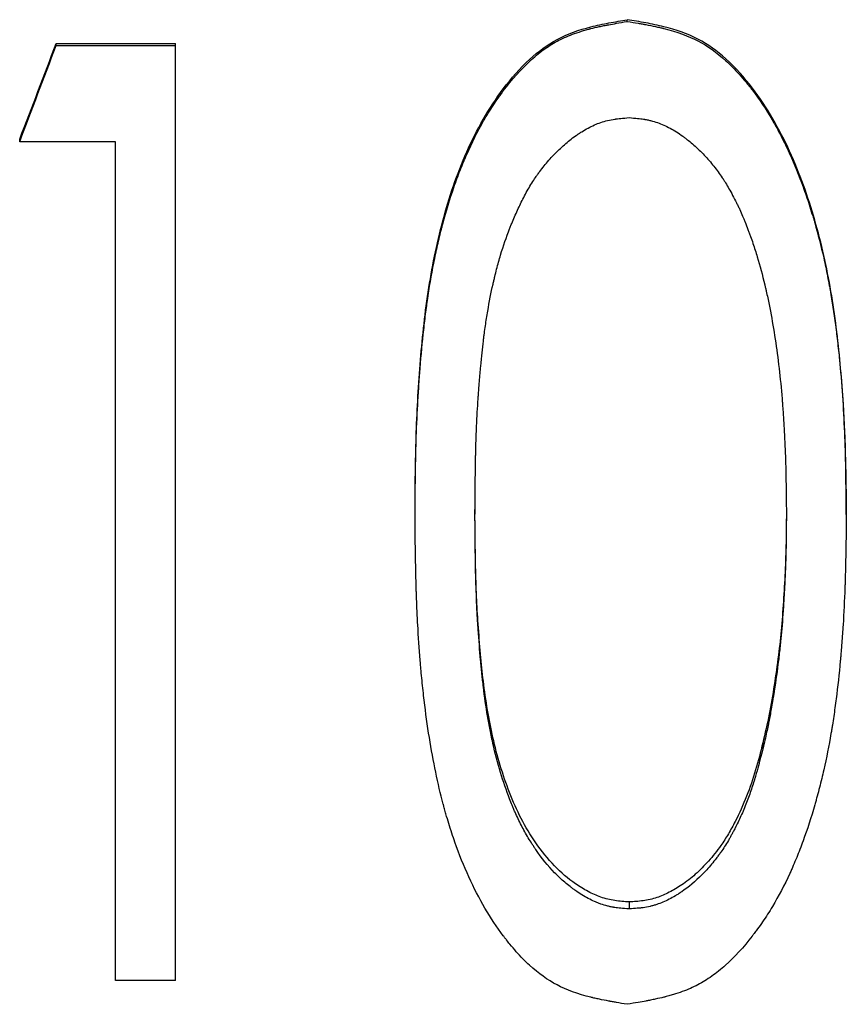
# Model space of a CAD drawing. Header units: millimetres. Extents: x -162 to 275, y -84 to 173.
# Tile 3 of 17: x -11 to -3, y -12 to -3. Entities that reach past the tile are written whole.
import ezdxf

# ---------------------------------------------------------------- set-up
doc = ezdxf.new("R2010")
doc.units = ezdxf.units.MM

msp = doc.modelspace()

# ---------------------------------------------------------------- linework, layer by layer
at = {"color": 7, "linetype": 'Continuous', "lineweight": 25}
for p, q in [((-5.3978, -2.7852), (-5.3978, -2.7687)), ((-10.8984, -3.0172), (-10.8984, -2.9994)), ((-10.8984, -2.9994), (-9.75, -2.9994)), ((-10.8984, -3.0172), (-9.75, -3.0172)), ((-9.75, -12.0304), (-9.75, -2.9994)), ((-11.25, -3.945), (-11.25, -3.9217)), ((-10.3269, -3.945), (-11.25, -3.945)), ((-10.3269, -12.0304), (-10.3269, -3.945)), ((-7.4423, -7.5382), (-7.4423, -7.4936)), ((-6.8654, -7.49), (-6.8654, -7.5346)), ((-3.8654, -7.49), (-3.8654, -7.5346)), ((-3.2885, -7.5382), (-3.2885, -7.4936)), ((-4.0925, -9.7407), (-4.0925, -9.7986)), ((-5.3798, -11.2736), (-5.3798, -11.3407)), ((-9.75, -12.0304), (-10.3269, -12.0304))]:
    msp.add_line(p, q, dxfattribs=at)
for points, knots in [([(-7.4423, -7.4936), (-7.4405, -7.26), (-7.4368, -6.7928), (-7.3984, -6.0923), (-7.3268, -5.3937), (-7.1885, -4.7039), (-6.9656, -4.035), (-6.6692, -3.5114), (-6.3607, -3.1542), (-6.0766, -2.9392), (-5.8044, -2.8471), (-5.5745, -2.7989), (-5.4569, -2.7788), (-5.3978, -2.7687)], [0, 0, 0, 0, 0.124859, 0.249718, 0.374578, 0.499436, 0.624302, 0.749137, 0.817081, 0.874769, 0.936503, 0.968092, 1, 1, 1, 1]), ([(-7.4423, -7.5382), (-7.4411, -7.3816), (-7.4395, -7.2446), (-7.4368, -7.0683), (-7.4358, -7.0145), (-7.4342, -6.941), (-7.4336, -6.9178), (-7.4328, -6.8847), (-7.4325, -6.874), (-7.432, -6.8584), (-7.4319, -6.8533), (-7.4317, -6.8457), (-7.4316, -6.8432), (-7.4315, -6.8395), (-7.4314, -6.8382), (-7.4314, -6.8358), (-7.4314, -6.8352), (-7.4276, -6.7153), (-7.4226, -6.5976), (-7.413, -6.4215), (-7.4095, -6.3629), (-7.4036, -6.2751), (-7.4016, -6.2458), (-7.3984, -6.2019), (-7.3974, -6.1873), (-7.3957, -6.1654), (-7.3951, -6.1581), (-7.394, -6.1435), (-7.3935, -6.1371), (-7.3827, -5.9985), (-7.3712, -5.8748), (-7.3519, -5.6994), (-7.3451, -5.6426), (-7.3344, -5.56), (-7.3308, -5.5328), (-7.3252, -5.4928), (-7.3234, -5.4795), (-7.3205, -5.4598), (-7.3195, -5.4533), (-7.3181, -5.4435), (-7.3176, -5.4402), (-7.3167, -5.4337), (-7.3163, -5.4311), (-7.2974, -5.3055), (-7.2765, -5.1869), (-7.2411, -5.0139), (-7.2287, -4.9571), (-7.2091, -4.873), (-7.2024, -4.8452), (-7.1921, -4.8038), (-7.1886, -4.7901), (-7.1833, -4.7695), (-7.1815, -4.7627), (-7.178, -4.749), (-7.1764, -4.743), (-7.142, -4.6132), (-7.1067, -4.4965), (-7.0492, -4.3295), (-7.0293, -4.2752), (-6.9983, -4.1958), (-6.9878, -4.1697), (-6.9718, -4.131), (-6.9664, -4.1182), (-6.9582, -4.0991), (-6.9555, -4.0928), (-6.95, -4.0801), (-6.9476, -4.0747), (-6.8945, -3.9542), (-6.8401, -3.8465), (-6.752, -3.6936), (-6.7215, -3.6441), (-6.6742, -3.572), (-6.6581, -3.5483), (-6.6336, -3.5133), (-6.6254, -3.5017), (-6.6129, -3.4845), (-6.6088, -3.4787), (-6.6025, -3.4702), (-6.6004, -3.4674), (-6.5962, -3.4617), (-6.5946, -3.4595), (-6.5086, -3.3443), (-6.4238, -3.2484), (-6.2945, -3.1285), (-6.251, -3.0925), (-6.1634, -3.0285), (-6.12, -3.0009), (-6.0295, -2.952), (-5.9798, -2.9296), (-5.8983, -2.8992), (-5.8699, -2.8896), (-5.8258, -2.876), (-5.8108, -2.8716), (-5.7878, -2.8651), (-5.7801, -2.863), (-5.7684, -2.8599), (-5.7645, -2.8589), (-5.7566, -2.8568), (-5.7519, -2.8556), (-5.7234, -2.8484), (-5.6963, -2.842), (-5.6528, -2.8325), (-5.6378, -2.8293), (-5.6147, -2.8246), (-5.6069, -2.823), (-5.595, -2.8207), (-5.591, -2.8199), (-5.585, -2.8187), (-5.583, -2.8183), (-5.5789, -2.8175), (-5.576, -2.817), (-5.5358, -2.8093), (-5.4768, -2.7988), (-5.3978, -2.7852)], [0, 0, 0, 0, 0.0625, 0.0625, 0.09375, 0.09375, 0.109375, 0.109375, 0.117188, 0.117188, 0.121094, 0.121094, 0.123047, 0.123047, 0.124023, 0.124023, 0.125, 0.125, 0.1875, 0.1875, 0.21875, 0.21875, 0.234375, 0.234375, 0.242188, 0.242188, 0.246094, 0.246094, 0.25, 0.25, 0.3125, 0.3125, 0.34375, 0.34375, 0.359375, 0.359375, 0.367188, 0.367188, 0.371094, 0.371094, 0.373047, 0.373047, 0.375, 0.375, 0.4375, 0.4375, 0.46875, 0.46875, 0.484375, 0.484375, 0.492188, 0.492188, 0.496094, 0.496094, 0.5, 0.5, 0.5625, 0.5625, 0.59375, 0.59375, 0.609375, 0.609375, 0.617188, 0.617188, 0.621094, 0.621094, 0.625, 0.625, 0.6875, 0.6875, 0.71875, 0.71875, 0.734375, 0.734375, 0.742188, 0.742188, 0.746094, 0.746094, 0.748047, 0.748047, 0.75, 0.75, 0.8125, 0.8125, 0.84375, 0.84375, 0.875, 0.875, 0.90625, 0.90625, 0.921875, 0.921875, 0.929688, 0.929688, 0.933594, 0.933594, 0.935547, 0.935547, 0.9375, 0.9375, 0.953125, 0.953125, 0.960938, 0.960938, 0.964844, 0.964844, 0.966797, 0.966797, 0.967773, 0.967773, 0.96875, 0.96875, 1, 1, 1, 1]), ([(-3.2885, -7.4936), (-3.2908, -7.259), (-3.2956, -6.7898), (-3.3404, -6.0865), (-3.4245, -5.386), (-3.5785, -4.6963), (-3.8153, -4.0295), (-4.113, -3.5046), (-4.4268, -3.1489), (-4.7149, -2.9367), (-4.9893, -2.8457), (-5.2205, -2.7983), (-5.3385, -2.7786), (-5.3978, -2.7687)], [0, 0, 0, 0, 0.124859, 0.249719, 0.374579, 0.499437, 0.624302, 0.749141, 0.816738, 0.874779, 0.936553, 0.968125, 1, 1, 1, 1]), ([(-5.3978, -2.7852), (-5.3583, -2.7918), (-5.3237, -2.7977), (-5.2793, -2.8055), (-5.2657, -2.8079), (-5.2472, -2.8112), (-5.2414, -2.8122), (-5.2331, -2.8137), (-5.2304, -2.8142), (-5.2264, -2.815), (-5.2252, -2.8152), (-5.2226, -2.8157), (-5.2222, -2.8158), (-5.1875, -2.8223), (-5.1566, -2.8284), (-5.1129, -2.8378), (-5.0988, -2.8409), (-5.0783, -2.8456), (-5.0716, -2.8472), (-5.0616, -2.8496), (-5.0583, -2.8504), (-5.0518, -2.8519), (-5.0494, -2.8525), (-4.9179, -2.8852), (-4.808, -2.9254), (-4.6259, -3.0215), (-4.5366, -3.0852), (-4.4054, -3.2042), (-4.3621, -3.2477), (-4.2979, -3.3189), (-4.2766, -3.3436), (-4.2448, -3.3822), (-4.2343, -3.3953), (-4.2185, -3.4153), (-4.2132, -3.422), (-4.2053, -3.4322), (-4.2027, -3.4356), (-4.1974, -3.4424), (-4.1943, -3.4466), (-4.1256, -3.5371), (-4.0625, -3.632), (-3.973, -3.785), (-3.9441, -3.8378), (-3.902, -3.9196), (-3.8882, -3.9474), (-3.8678, -3.9896), (-3.861, -4.0038), (-3.851, -4.0252), (-3.8477, -4.0324), (-3.841, -4.0468), (-3.8373, -4.055), (-3.7883, -4.1632), (-3.745, -4.2697), (-3.6845, -4.4364), (-3.665, -4.4931), (-3.6369, -4.5799), (-3.6278, -4.6091), (-3.6143, -4.6534), (-3.6098, -4.6682), (-3.6032, -4.6906), (-3.601, -4.6981), (-3.5966, -4.713), (-3.5943, -4.7212), (-3.5608, -4.8379), (-3.532, -4.9505), (-3.493, -5.1235), (-3.4807, -5.1818), (-3.4632, -5.2703), (-3.4575, -5.3), (-3.4493, -5.3448), (-3.4466, -5.3597), (-3.4427, -5.3822), (-3.4413, -5.3897), (-3.4387, -5.4048), (-3.4373, -5.4133), (-3.4182, -5.5254), (-3.4018, -5.6368), (-3.3795, -5.8126), (-3.3725, -5.8727), (-3.3625, -5.965), (-3.3592, -5.9961), (-3.3545, -6.0434), (-3.353, -6.0592), (-3.3507, -6.0831), (-3.35, -6.0911), (-3.3485, -6.1071), (-3.3476, -6.1159), (-3.3363, -6.24), (-3.3272, -6.3573), (-3.3159, -6.5341), (-3.3126, -6.5932), (-3.3081, -6.6819), (-3.3067, -6.7116), (-3.3048, -6.7561), (-3.3042, -6.7709), (-3.3033, -6.7932), (-3.303, -6.8006), (-3.3026, -6.8117), (-3.3024, -6.8154), (-3.3022, -6.821), (-3.3021, -6.8229), (-3.302, -6.8266), (-3.3019, -6.8291), (-3.2961, -6.9876), (-3.2916, -7.2236), (-3.2885, -7.5382)], [0, 0, 0, 0, 0.015625, 0.015625, 0.023438, 0.023438, 0.027344, 0.027344, 0.029297, 0.029297, 0.030273, 0.030273, 0.03125, 0.03125, 0.046875, 0.046875, 0.054688, 0.054688, 0.058594, 0.058594, 0.060547, 0.060547, 0.0625, 0.0625, 0.125, 0.125, 0.1875, 0.1875, 0.21875, 0.21875, 0.234375, 0.234375, 0.242188, 0.242188, 0.246094, 0.246094, 0.248047, 0.248047, 0.25, 0.25, 0.3125, 0.3125, 0.34375, 0.34375, 0.359375, 0.359375, 0.367188, 0.367188, 0.371094, 0.371094, 0.375, 0.375, 0.4375, 0.4375, 0.46875, 0.46875, 0.484375, 0.484375, 0.492188, 0.492188, 0.496094, 0.496094, 0.5, 0.5, 0.5625, 0.5625, 0.59375, 0.59375, 0.609375, 0.609375, 0.617188, 0.617188, 0.621094, 0.621094, 0.625, 0.625, 0.6875, 0.6875, 0.71875, 0.71875, 0.734375, 0.734375, 0.742188, 0.742188, 0.746094, 0.746094, 0.75, 0.75, 0.8125, 0.8125, 0.84375, 0.84375, 0.859375, 0.859375, 0.867188, 0.867188, 0.871094, 0.871094, 0.873047, 0.873047, 0.874023, 0.874023, 0.875, 0.875, 1, 1, 1, 1]), ([(-6.8654, -7.5346), (-6.8633, -7.2802), (-6.861, -7.0947), (-6.8585, -6.9774), (-6.8584, -6.9751), (-6.8583, -6.972), (-6.8583, -6.9704), (-6.8582, -6.9657), (-6.8581, -6.9626), (-6.8579, -6.9532), (-6.8578, -6.9469), (-6.8573, -6.9283), (-6.857, -6.9159), (-6.856, -6.8789), (-6.8553, -6.8544), (-6.8529, -6.7819), (-6.8512, -6.7346), (-6.8451, -6.5956), (-6.8401, -6.5069), (-6.8339, -6.4195), (-6.8336, -6.4149), (-6.8331, -6.4077), (-6.8329, -6.4041), (-6.8321, -6.3934), (-6.8316, -6.3862), (-6.8301, -6.365), (-6.829, -6.3511), (-6.826, -6.3097), (-6.8239, -6.2829), (-6.8177, -6.2047), (-6.8136, -6.1555), (-6.8011, -6.0168), (-6.7926, -5.9362), (-6.7838, -5.8654), (-6.7833, -5.8612), (-6.7825, -5.8549), (-6.7821, -5.8517), (-6.7809, -5.8423), (-6.7801, -5.836), (-6.7777, -5.8172), (-6.7761, -5.8047), (-6.7711, -5.7676), (-6.7676, -5.7432), (-6.7571, -5.6709), (-6.7497, -5.6239), (-6.7265, -5.4866), (-6.7095, -5.4), (-6.69, -5.3133), (-6.6884, -5.3061), (-6.6856, -5.2939), (-6.6842, -5.2878), (-6.6799, -5.2696), (-6.677, -5.2575), (-6.6683, -5.2215), (-6.6623, -5.1978), (-6.6441, -5.1276), (-6.6313, -5.082), (-6.5914, -4.9487), (-6.5626, -4.8645), (-6.5297, -4.78), (-6.5272, -4.7737), (-6.5227, -4.7624), (-6.5205, -4.7568), (-6.5137, -4.74), (-6.5092, -4.7288), (-6.4955, -4.6957), (-6.4862, -4.674), (-6.458, -4.6097), (-6.4386, -4.5682), (-6.4087, -4.5078), (-6.3991, -4.4889), (-6.3762, -4.4454), (-6.3646, -4.4243), (-6.3294, -4.3629), (-6.3055, -4.3245), (-6.2749, -4.2797), (-6.2679, -4.2697), (-6.2545, -4.251), (-6.2477, -4.2416), (-6.2271, -4.2139), (-6.2129, -4.1956), (-6.1691, -4.1416), (-6.1384, -4.1066), (-6.0898, -4.0556), (-6.0721, -4.0377), (-6.0379, -4.0047), (-6.0206, -3.9889), (-5.9685, -3.943), (-5.9332, -3.9149), (-5.8929, -3.886), (-5.8872, -3.882), (-5.877, -3.8749), (-5.872, -3.8715), (-5.8567, -3.8613), (-5.8465, -3.8547), (-5.816, -3.8357), (-5.7956, -3.8239), (-5.7344, -3.7916), (-5.6936, -3.7737), (-5.6321, -3.7527), (-5.6094, -3.7461), (-5.5645, -3.7352), (-5.5414, -3.7308), (-5.5149, -3.7268), (-5.514, -3.7267), (-5.5099, -3.7261), (-5.5078, -3.7258), (-5.5014, -3.7249), (-5.4968, -3.7244), (-5.4825, -3.7226), (-5.472, -3.7215), (-5.4374, -3.7179), (-5.4106, -3.7155), (-5.3798, -3.7131)], [0, 0, 0, 0, 0.125, 0.125, 0.125977, 0.125977, 0.126953, 0.126953, 0.128906, 0.128906, 0.132812, 0.132812, 0.140625, 0.140625, 0.15625, 0.15625, 0.1875, 0.1875, 0.25, 0.25, 0.251953, 0.251953, 0.253906, 0.253906, 0.257812, 0.257812, 0.265625, 0.265625, 0.28125, 0.28125, 0.3125, 0.3125, 0.375, 0.375, 0.376953, 0.376953, 0.378906, 0.378906, 0.382812, 0.382812, 0.390625, 0.390625, 0.40625, 0.40625, 0.4375, 0.4375, 0.5, 0.5, 0.503906, 0.503906, 0.507812, 0.507812, 0.515625, 0.515625, 0.53125, 0.53125, 0.5625, 0.5625, 0.625, 0.625, 0.628906, 0.628906, 0.632812, 0.632812, 0.640625, 0.640625, 0.65625, 0.65625, 0.6875, 0.6875, 0.703125, 0.703125, 0.71875, 0.71875, 0.75, 0.75, 0.757812, 0.757812, 0.765625, 0.765625, 0.78125, 0.78125, 0.8125, 0.8125, 0.828125, 0.828125, 0.84375, 0.84375, 0.875, 0.875, 0.878906, 0.878906, 0.882812, 0.882812, 0.890625, 0.890625, 0.90625, 0.90625, 0.9375, 0.9375, 0.953125, 0.953125, 0.96875, 0.96875, 0.970703, 0.970703, 0.972656, 0.972656, 0.976562, 0.976562, 0.984375, 0.984375, 1, 1, 1, 1]), ([(-5.3798, -3.7131), (-5.3181, -3.718), (-5.2721, -3.7228), (-5.24, -3.7277), (-5.236, -3.7283), (-5.2301, -3.7293), (-5.2272, -3.7298), (-5.2184, -3.7313), (-5.2126, -3.7324), (-5.1954, -3.7358), (-5.184, -3.7383), (-5.1504, -3.7466), (-5.1285, -3.753), (-5.0861, -3.7679), (-5.0667, -3.7756), (-5.0261, -3.7936), (-5.0058, -3.8036), (-4.9449, -3.8364), (-4.9043, -3.8622), (-4.8587, -3.8955), (-4.8546, -3.8985), (-4.8456, -3.9052), (-4.8411, -3.9087), (-4.8275, -3.919), (-4.8186, -3.9261), (-4.7919, -3.9475), (-4.7744, -3.9623), (-4.7224, -4.0083), (-4.6887, -4.0411), (-4.6394, -4.0932), (-4.6243, -4.1098), (-4.5939, -4.1448), (-4.5791, -4.1626), (-4.5358, -4.2169), (-4.5083, -4.2543), (-4.4808, -4.2954), (-4.4799, -4.2967), (-4.4774, -4.3005), (-4.4762, -4.3024), (-4.4724, -4.3082), (-4.4698, -4.3121), (-4.4621, -4.3243), (-4.4568, -4.3327), (-4.4408, -4.3589), (-4.4298, -4.3778), (-4.3956, -4.4383), (-4.3713, -4.4841), (-4.3423, -4.5416), (-4.3401, -4.546), (-4.3348, -4.5568), (-4.3321, -4.5622), (-4.3244, -4.5783), (-4.3193, -4.5889), (-4.3046, -4.6204), (-4.2954, -4.6411), (-4.2847, -4.6664), (-4.283, -4.6705), (-4.279, -4.68), (-4.277, -4.6848), (-4.271, -4.6997), (-4.2668, -4.71), (-4.254, -4.7424), (-4.245, -4.7657), (-4.2333, -4.7971), (-4.2314, -4.8022), (-4.2272, -4.8135), (-4.2251, -4.8191), (-4.2189, -4.836), (-4.2148, -4.8473), (-4.2028, -4.8808), (-4.1951, -4.9029), (-4.1727, -4.9689), (-4.1588, -5.012), (-4.1204, -5.1393), (-4.0965, -5.2287), (-4.0726, -5.3293), (-4.0716, -5.3338), (-4.0691, -5.3443), (-4.0679, -5.3495), (-4.0643, -5.3652), (-4.0619, -5.3757), (-4.0547, -5.4074), (-4.0501, -5.4286), (-4.0363, -5.4927), (-4.0276, -5.5359), (-4.0023, -5.6671), (-3.987, -5.7567), (-3.9453, -6.0317), (-3.9233, -6.2233), (-3.9063, -6.4357), (-3.9054, -6.447), (-3.9035, -6.4707), (-3.9026, -6.4826), (-3.9, -6.518), (-3.8983, -6.5415), (-3.8934, -6.6119), (-3.8904, -6.6586), (-3.8823, -6.7974), (-3.8781, -6.8887), (-3.8748, -6.9815), (-3.8748, -6.9826), (-3.8746, -6.9867), (-3.8746, -6.9887), (-3.8744, -6.9949), (-3.8742, -6.999), (-3.8738, -7.0117), (-3.8736, -7.0203), (-3.8728, -7.047), (-3.8723, -7.0656), (-3.8709, -7.1243), (-3.87, -7.167), (-3.8676, -7.306), (-3.8663, -7.4131), (-3.8654, -7.5346)], [0, 0, 0, 0, 0.03125, 0.03125, 0.033203, 0.033203, 0.035156, 0.035156, 0.039062, 0.039062, 0.046875, 0.046875, 0.0625, 0.0625, 0.078125, 0.078125, 0.09375, 0.09375, 0.125, 0.125, 0.128906, 0.128906, 0.132812, 0.132812, 0.140625, 0.140625, 0.15625, 0.15625, 0.1875, 0.1875, 0.203125, 0.203125, 0.21875, 0.21875, 0.25, 0.25, 0.251953, 0.251953, 0.253906, 0.253906, 0.257812, 0.257812, 0.265625, 0.265625, 0.28125, 0.28125, 0.3125, 0.3125, 0.316406, 0.316406, 0.320312, 0.320312, 0.328125, 0.328125, 0.34375, 0.34375, 0.347656, 0.347656, 0.351562, 0.351562, 0.359375, 0.359375, 0.375, 0.375, 0.378906, 0.378906, 0.382812, 0.382812, 0.390625, 0.390625, 0.40625, 0.40625, 0.4375, 0.4375, 0.5, 0.5, 0.503906, 0.503906, 0.507812, 0.507812, 0.515625, 0.515625, 0.53125, 0.53125, 0.5625, 0.5625, 0.625, 0.625, 0.75, 0.75, 0.757812, 0.757812, 0.765625, 0.765625, 0.78125, 0.78125, 0.8125, 0.8125, 0.875, 0.875, 0.876953, 0.876953, 0.878906, 0.878906, 0.882812, 0.882812, 0.890625, 0.890625, 0.90625, 0.90625, 0.9375, 0.9375, 1, 1, 1, 1]), ([(-5.3798, -11.2736), (-5.426, -11.2703), (-5.5183, -11.2638), (-5.652, -11.2313), (-5.7786, -11.1739), (-5.9328, -11.0792), (-6.1095, -10.9264), (-6.34, -10.6403), (-6.5483, -10.2219), (-6.6761, -9.7824), (-6.7476, -9.42), (-6.7849, -9.1523), (-6.8125, -8.8752), (-6.8345, -8.6043), (-6.8506, -8.323), (-6.8619, -7.9548), (-6.864, -7.6743), (-6.8654, -7.49)], [0, 0, 0, 0, 0.031263, 0.062482, 0.092489, 0.124984, 0.184878, 0.249914, 0.3736, 0.49969, 0.560545, 0.624756, 0.683484, 0.749838, 0.809534, 0.874918, 1, 1, 1, 1]), ([(-3.8654, -7.49), (-3.866, -7.5846), (-3.8671, -7.7738), (-3.8755, -8.0577), (-3.8909, -8.3409), (-3.9113, -8.6199), (-3.9409, -8.9014), (-3.9816, -9.1817), (-4.0281, -9.4649), (-4.0711, -9.6487), (-4.0925, -9.7407)], [0, 0, 0, 0, 0.1250039, 0.2500052, 0.3755642, 0.5000127, 0.6201114, 0.7500061, 0.8750039, 1, 1, 1, 1]), ([(-5.3978, -12.2601), (-5.4372, -12.2536), (-5.4716, -12.2478), (-5.5158, -12.2401), (-5.5293, -12.2378), (-5.5478, -12.2345), (-5.5536, -12.2335), (-5.5619, -12.2319), (-5.5645, -12.2315), (-5.5684, -12.2307), (-5.5697, -12.2305), (-5.5722, -12.23), (-5.5727, -12.23), (-5.6072, -12.2235), (-5.6379, -12.2174), (-5.6814, -12.2082), (-5.6954, -12.2051), (-5.7158, -12.2004), (-5.7225, -12.1988), (-5.7324, -12.1965), (-5.7357, -12.1957), (-5.7421, -12.1941), (-5.7446, -12.1935), (-5.8753, -12.1612), (-5.9849, -12.121), (-6.1645, -12.0257), (-6.2525, -11.9624), (-6.3818, -11.844), (-6.4245, -11.8006), (-6.4878, -11.7296), (-6.5088, -11.705), (-6.5402, -11.6665), (-6.5506, -11.6535), (-6.5662, -11.6335), (-6.5714, -11.6268), (-6.5791, -11.6166), (-6.5817, -11.6132), (-6.5869, -11.6064), (-6.5901, -11.6021), (-6.7167, -11.4333), (-6.8272, -11.2443), (-6.9719, -10.9268), (-7.0166, -10.8152), (-7.0784, -10.6394), (-7.0981, -10.5794), (-7.1264, -10.4872), (-7.1356, -10.4561), (-7.1491, -10.4089), (-7.1535, -10.3931), (-7.1601, -10.3693), (-7.1623, -10.3613), (-7.1655, -10.3493), (-7.1666, -10.3453), (-7.1687, -10.3373), (-7.1701, -10.3323), (-7.2229, -10.1334), (-7.2674, -9.92), (-7.3228, -9.5737), (-7.3394, -9.4539), (-7.3614, -9.2676), (-7.3683, -9.2044), (-7.3779, -9.1079), (-7.381, -9.0755), (-7.3854, -9.0264), (-7.3869, -9.01), (-7.389, -8.9853), (-7.3897, -8.977), (-7.3908, -8.9646), (-7.3911, -8.9605), (-7.3918, -8.9522), (-7.3922, -8.9474), (-7.4016, -8.8325), (-7.4094, -8.7183), (-7.4191, -8.5428), (-7.422, -8.4836), (-7.4258, -8.3937), (-7.427, -8.3636), (-7.4287, -8.3181), (-7.4292, -8.3029), (-7.43, -8.2801), (-7.4302, -8.2724), (-7.4306, -8.261), (-7.4307, -8.2571), (-7.4309, -8.2514), (-7.4309, -8.2495), (-7.431, -8.2457), (-7.4311, -8.2431), (-7.4359, -8.0856), (-7.4397, -7.8511), (-7.4423, -7.5382)], [0, 0, 0, 0, 0.015625, 0.015625, 0.023438, 0.023438, 0.027344, 0.027344, 0.029297, 0.029297, 0.030273, 0.030273, 0.03125, 0.03125, 0.046875, 0.046875, 0.054688, 0.054688, 0.058594, 0.058594, 0.060547, 0.060547, 0.0625, 0.0625, 0.125, 0.125, 0.1875, 0.1875, 0.21875, 0.21875, 0.234375, 0.234375, 0.242188, 0.242188, 0.246094, 0.246094, 0.248047, 0.248047, 0.25, 0.25, 0.375, 0.375, 0.4375, 0.4375, 0.46875, 0.46875, 0.484375, 0.484375, 0.492188, 0.492188, 0.496094, 0.496094, 0.498047, 0.498047, 0.5, 0.5, 0.625, 0.625, 0.6875, 0.6875, 0.71875, 0.71875, 0.734375, 0.734375, 0.742188, 0.742188, 0.746094, 0.746094, 0.748047, 0.748047, 0.75, 0.75, 0.8125, 0.8125, 0.84375, 0.84375, 0.859375, 0.859375, 0.867188, 0.867188, 0.871094, 0.871094, 0.873047, 0.873047, 0.874023, 0.874023, 0.875, 0.875, 1, 1, 1, 1]), ([(-5.3798, -11.3407), (-5.4416, -11.3361), (-5.4876, -11.3315), (-5.5197, -11.3267), (-5.5237, -11.3261), (-5.5295, -11.3251), (-5.5324, -11.3246), (-5.5411, -11.3231), (-5.5469, -11.322), (-5.5641, -11.3186), (-5.5754, -11.3161), (-5.609, -11.3077), (-5.6309, -11.3011), (-5.6629, -11.2897), (-5.6725, -11.2861), (-5.6927, -11.278), (-5.7029, -11.2737), (-5.7333, -11.2602), (-5.7536, -11.2504), (-5.8148, -11.218), (-5.8557, -11.1929), (-5.9019, -11.1606), (-5.9055, -11.158), (-5.9143, -11.1518), (-5.9186, -11.1486), (-5.9317, -11.139), (-5.9403, -11.1324), (-5.9661, -11.1124), (-5.9831, -11.0985), (-6.0335, -11.0552), (-6.0662, -11.0243), (-6.162, -10.9251), (-6.2225, -10.8505), (-6.2833, -10.7623), (-6.2858, -10.7585), (-6.292, -10.7495), (-6.295, -10.7449), (-6.3041, -10.7312), (-6.3101, -10.722), (-6.328, -10.6941), (-6.3397, -10.6751), (-6.3742, -10.6172), (-6.3963, -10.5772), (-6.4389, -10.4943), (-6.4594, -10.4515), (-6.4839, -10.3962), (-6.4887, -10.385), (-6.4983, -10.3626), (-6.5032, -10.351), (-6.5155, -10.3212), (-6.5235, -10.3011), (-6.5946, -10.1177), (-6.6482, -9.9393), (-6.6936, -9.7393), (-6.6946, -9.7347), (-6.697, -9.724), (-6.6982, -9.7186), (-6.7017, -9.7024), (-6.7041, -9.6916), (-6.711, -9.6591), (-6.7154, -9.6372), (-6.7284, -9.571), (-6.7366, -9.5261), (-6.7596, -9.3894), (-6.7729, -9.2954), (-6.7848, -9.1924), (-6.7853, -9.1884), (-6.7864, -9.1782), (-6.787, -9.1731), (-6.7887, -9.1577), (-6.7899, -9.1473), (-6.7933, -9.116), (-6.7956, -9.0947), (-6.8022, -9.0299), (-6.8065, -8.9852), (-6.819, -8.847), (-6.8268, -8.7491), (-6.8343, -8.6423), (-6.8344, -8.6403), (-6.8348, -8.635), (-6.835, -8.6324), (-6.8355, -8.6245), (-6.8359, -8.6192), (-6.8369, -8.6032), (-6.8376, -8.5925), (-6.8397, -8.5602), (-6.841, -8.5384), (-6.8447, -8.4723), (-6.847, -8.4271), (-6.853, -8.2883), (-6.8562, -8.1916), (-6.8584, -8.089), (-6.8584, -8.0887), (-6.8585, -8.0868), (-6.8585, -8.0859), (-6.8586, -8.0831), (-6.8586, -8.0812), (-6.8587, -8.0755), (-6.8588, -8.0716), (-6.859, -8.0598), (-6.8592, -8.0517), (-6.8597, -8.0265), (-6.86, -8.0086), (-6.8609, -7.9518), (-6.8615, -7.9097), (-6.8632, -7.7708), (-6.8643, -7.6612), (-6.8654, -7.5346)], [0, 0, 0, 0, 0.03125, 0.03125, 0.033203, 0.033203, 0.035156, 0.035156, 0.039062, 0.039062, 0.046875, 0.046875, 0.0625, 0.0625, 0.070312, 0.070312, 0.078125, 0.078125, 0.09375, 0.09375, 0.125, 0.125, 0.128906, 0.128906, 0.132812, 0.132812, 0.140625, 0.140625, 0.15625, 0.15625, 0.1875, 0.1875, 0.25, 0.25, 0.253906, 0.253906, 0.257812, 0.257812, 0.265625, 0.265625, 0.28125, 0.28125, 0.3125, 0.3125, 0.34375, 0.34375, 0.351562, 0.351562, 0.359375, 0.359375, 0.375, 0.375, 0.5, 0.5, 0.503906, 0.503906, 0.507812, 0.507812, 0.515625, 0.515625, 0.53125, 0.53125, 0.5625, 0.5625, 0.625, 0.625, 0.628906, 0.628906, 0.632812, 0.632812, 0.640625, 0.640625, 0.65625, 0.65625, 0.6875, 0.6875, 0.75, 0.75, 0.751953, 0.751953, 0.753906, 0.753906, 0.757812, 0.757812, 0.765625, 0.765625, 0.78125, 0.78125, 0.8125, 0.8125, 0.875, 0.875, 0.875977, 0.875977, 0.876953, 0.876953, 0.878906, 0.878906, 0.882812, 0.882812, 0.890625, 0.890625, 0.90625, 0.90625, 0.9375, 0.9375, 1, 1, 1, 1]), ([(-3.2885, -7.5382), (-3.2901, -7.6953), (-3.2921, -7.8327), (-3.2954, -8.0093), (-3.2966, -8.0633), (-3.2985, -8.1368), (-3.2992, -8.1601), (-3.3002, -8.1932), (-3.3005, -8.2039), (-3.301, -8.2196), (-3.3012, -8.2247), (-3.3015, -8.2323), (-3.3016, -8.2348), (-3.3017, -8.2385), (-3.3017, -8.2398), (-3.3018, -8.2422), (-3.3018, -8.2428), (-3.3063, -8.3656), (-3.3121, -8.4848), (-3.3232, -8.6609), (-3.3272, -8.7192), (-3.3339, -8.806), (-3.3362, -8.8348), (-3.3398, -8.8778), (-3.3411, -8.8922), (-3.3429, -8.9136), (-3.3436, -8.9208), (-3.3449, -8.935), (-3.3454, -8.9413), (-3.3577, -9.0761), (-3.371, -9.1979), (-3.3934, -9.3728), (-3.4013, -9.4298), (-3.4138, -9.5134), (-3.418, -9.541), (-3.4246, -9.5818), (-3.4268, -9.5953), (-3.4301, -9.6155), (-3.4313, -9.6222), (-3.4335, -9.6356), (-3.4345, -9.6415), (-3.4563, -9.7681), (-3.4795, -9.885), (-3.5185, -10.0568), (-3.5322, -10.1135), (-3.5537, -10.1976), (-3.5611, -10.2256), (-3.5723, -10.2672), (-3.5761, -10.2811), (-3.5819, -10.3018), (-3.5838, -10.3087), (-3.5877, -10.3225), (-3.5895, -10.3286), (-3.6266, -10.4585), (-3.6642, -10.5748), (-3.7244, -10.7402), (-3.7451, -10.7939), (-3.7771, -10.8721), (-3.7879, -10.8978), (-3.8044, -10.9358), (-3.8099, -10.9484), (-3.8183, -10.9671), (-3.8211, -10.9733), (-3.8267, -10.9857), (-3.8291, -10.991), (-3.8841, -11.1105), (-3.9401, -11.217), (-4.0305, -11.368), (-4.0617, -11.4168), (-4.1101, -11.4878), (-4.1264, -11.5112), (-4.1514, -11.5456), (-4.1598, -11.5569), (-4.1725, -11.5739), (-4.1767, -11.5795), (-4.1831, -11.5879), (-4.1853, -11.5907), (-4.1895, -11.5962), (-4.1912, -11.5984), (-4.2785, -11.7113), (-4.3646, -11.8052), (-4.4957, -11.9227), (-4.5398, -11.958), (-4.6286, -12.0209), (-4.6728, -12.0482), (-4.7639, -12.096), (-4.814, -12.1179), (-4.896, -12.1478), (-4.9244, -12.1572), (-4.9688, -12.1706), (-4.9839, -12.175), (-5.0069, -12.1813), (-5.0146, -12.1834), (-5.0264, -12.1864), (-5.0303, -12.1875), (-5.0382, -12.1895), (-5.043, -12.1907), (-5.0715, -12.1978), (-5.0987, -12.2041), (-5.1423, -12.2135), (-5.1573, -12.2166), (-5.1805, -12.2212), (-5.1883, -12.2228), (-5.2003, -12.2251), (-5.2043, -12.2259), (-5.2103, -12.227), (-5.2123, -12.2274), (-5.2164, -12.2282), (-5.2193, -12.2287), (-5.2596, -12.2364), (-5.3187, -12.2467), (-5.3978, -12.2601)], [0, 0, 0, 0, 0.0625, 0.0625, 0.09375, 0.09375, 0.109375, 0.109375, 0.117188, 0.117188, 0.121094, 0.121094, 0.123047, 0.123047, 0.124023, 0.124023, 0.125, 0.125, 0.1875, 0.1875, 0.21875, 0.21875, 0.234375, 0.234375, 0.242188, 0.242188, 0.246094, 0.246094, 0.25, 0.25, 0.3125, 0.3125, 0.34375, 0.34375, 0.359375, 0.359375, 0.367188, 0.367188, 0.371094, 0.371094, 0.375, 0.375, 0.4375, 0.4375, 0.46875, 0.46875, 0.484375, 0.484375, 0.492188, 0.492188, 0.496094, 0.496094, 0.5, 0.5, 0.5625, 0.5625, 0.59375, 0.59375, 0.609375, 0.609375, 0.617188, 0.617188, 0.621094, 0.621094, 0.625, 0.625, 0.6875, 0.6875, 0.71875, 0.71875, 0.734375, 0.734375, 0.742188, 0.742188, 0.746094, 0.746094, 0.748047, 0.748047, 0.75, 0.75, 0.8125, 0.8125, 0.84375, 0.84375, 0.875, 0.875, 0.90625, 0.90625, 0.921875, 0.921875, 0.929688, 0.929688, 0.933594, 0.933594, 0.935547, 0.935547, 0.9375, 0.9375, 0.953125, 0.953125, 0.960938, 0.960938, 0.964844, 0.964844, 0.966797, 0.966797, 0.967773, 0.967773, 0.96875, 0.96875, 1, 1, 1, 1]), ([(-3.8654, -7.5346), (-3.8662, -7.6615), (-3.8671, -7.7566), (-3.8683, -7.822), (-3.8683, -7.826), (-3.8685, -7.832), (-3.8685, -7.835), (-3.8687, -7.844), (-3.8688, -7.85), (-3.8692, -7.868), (-3.8694, -7.8799), (-3.8703, -7.9158), (-3.8709, -7.9396), (-3.873, -8.0109), (-3.8747, -8.0582), (-3.8787, -8.1522), (-3.881, -8.201), (-3.8861, -8.2964), (-3.8888, -8.3439), (-3.8979, -8.4862), (-3.905, -8.5805), (-3.9141, -8.6861), (-3.915, -8.6963), (-3.917, -8.7183), (-3.918, -8.7294), (-3.9212, -8.7628), (-3.9235, -8.7853), (-3.9307, -8.8533), (-3.936, -8.8996), (-3.9535, -9.041), (-3.9672, -9.1387), (-3.984, -9.2462), (-3.9852, -9.2539), (-3.9874, -9.2677), (-3.9885, -9.2745), (-3.9917, -9.2948), (-3.9939, -9.308), (-4.0002, -9.3466), (-4.0043, -9.3712), (-4.0163, -9.4414), (-4.024, -9.4834), (-4.0321, -9.5253), (-4.0328, -9.5287), (-4.0344, -9.5371), (-4.0353, -9.5414), (-4.038, -9.5547), (-4.0399, -9.5641), (-4.0461, -9.5934), (-4.0507, -9.6148), (-4.066, -9.6843), (-4.0783, -9.7378), (-4.0925, -9.7986)], [0, 0, 0, 0, 0.125, 0.125, 0.128906, 0.128906, 0.132812, 0.132812, 0.140625, 0.140625, 0.15625, 0.15625, 0.1875, 0.1875, 0.25, 0.25, 0.3125, 0.3125, 0.375, 0.375, 0.5, 0.5, 0.515625, 0.515625, 0.53125, 0.53125, 0.5625, 0.5625, 0.625, 0.625, 0.75, 0.75, 0.757812, 0.757812, 0.765625, 0.765625, 0.78125, 0.78125, 0.8125, 0.8125, 0.875, 0.875, 0.882812, 0.882812, 0.890625, 0.890625, 0.90625, 0.90625, 0.9375, 0.9375, 1, 1, 1, 1]), ([(-4.0925, -9.7407), (-4.1146, -9.8274), (-4.1586, -10.001), (-4.2455, -10.2554), (-4.3372, -10.4602), (-4.4225, -10.6177), (-4.5058, -10.7473), (-4.6112, -10.8789), (-4.7369, -11.0072), (-4.8649, -11.1071), (-4.9902, -11.1814), (-5.1142, -11.2356), (-5.2449, -11.2654), (-5.3348, -11.2709), (-5.3798, -11.2736)], [0, 0, 0, 0, 0.125055, 0.250077, 0.375067, 0.438051, 0.500098, 0.589852, 0.672786, 0.750066, 0.815183, 0.875056, 0.937483, 1, 1, 1, 1]), ([(-4.0925, -9.7986), (-4.1219, -9.9148), (-4.1451, -10.0018), (-4.1626, -10.0614), (-4.1636, -10.0648), (-4.1651, -10.07), (-4.1659, -10.0726), (-4.1683, -10.0805), (-4.1699, -10.0857), (-4.1747, -10.1014), (-4.1779, -10.1119), (-4.188, -10.1435), (-4.195, -10.1647), (-4.2168, -10.2285), (-4.2325, -10.2715), (-4.2577, -10.3367), (-4.267, -10.3598), (-4.285, -10.403), (-4.2941, -10.4241), (-4.3216, -10.4856), (-4.3403, -10.5245), (-4.3617, -10.5658), (-4.3649, -10.5719), (-4.3704, -10.5824), (-4.3731, -10.5876), (-4.3813, -10.603), (-4.3866, -10.613), (-4.3972, -10.6325), (-4.4025, -10.642), (-4.4128, -10.6605), (-4.4184, -10.6705), (-4.4478, -10.7213), (-4.4719, -10.7588), (-4.4997, -10.7977), (-4.5039, -10.8036), (-4.5113, -10.8137), (-4.515, -10.8187), (-4.5261, -10.8337), (-4.5335, -10.8435), (-4.5559, -10.8726), (-4.571, -10.8914), (-4.6166, -10.9461), (-4.6476, -10.9802), (-4.7419, -11.0757), (-4.8069, -11.1302), (-4.8782, -11.1783), (-4.8841, -11.1822), (-4.8943, -11.1889), (-4.8993, -11.1922), (-4.9145, -11.2018), (-4.9246, -11.208), (-4.9549, -11.2259), (-4.975, -11.237), (-5.0349, -11.2677), (-5.0746, -11.2846), (-5.1237, -11.3013), (-5.1349, -11.3048), (-5.1562, -11.311), (-5.167, -11.3138), (-5.1999, -11.3215), (-5.2223, -11.3256), (-5.2481, -11.3292), (-5.249, -11.3293), (-5.2529, -11.3298), (-5.255, -11.33), (-5.2613, -11.3308), (-5.2657, -11.3313), (-5.2797, -11.3328), (-5.29, -11.3338), (-5.3236, -11.3368), (-5.3498, -11.3388), (-5.3798, -11.3407)], [0, 0, 0, 0, 0.125, 0.125, 0.128906, 0.128906, 0.132812, 0.132812, 0.140625, 0.140625, 0.15625, 0.15625, 0.1875, 0.1875, 0.25, 0.25, 0.28125, 0.28125, 0.3125, 0.3125, 0.375, 0.375, 0.382812, 0.382812, 0.390625, 0.390625, 0.40625, 0.40625, 0.421875, 0.421875, 0.4375, 0.4375, 0.5, 0.5, 0.507812, 0.507812, 0.515625, 0.515625, 0.53125, 0.53125, 0.5625, 0.5625, 0.625, 0.625, 0.75, 0.75, 0.757812, 0.757812, 0.765625, 0.765625, 0.78125, 0.78125, 0.8125, 0.8125, 0.875, 0.875, 0.890625, 0.890625, 0.90625, 0.90625, 0.9375, 0.9375, 0.941406, 0.941406, 0.945312, 0.945312, 0.953125, 0.953125, 0.96875, 0.96875, 1, 1, 1, 1])]:
    msp.add_open_spline(points, degree=3, knots=knots, dxfattribs=at)
for points in [[(-11.25, -3.9217), (-11.1328, -3.6143), (-11.0156, -3.3069), (-10.8984, -2.9994)], [(-11.25, -3.945), (-11.1328, -3.6358), (-11.0156, -3.3265), (-10.8984, -3.0172)]]:
    msp.add_open_spline(points, degree=3, dxfattribs=at)

doc.saveas('drawing.dxf')
